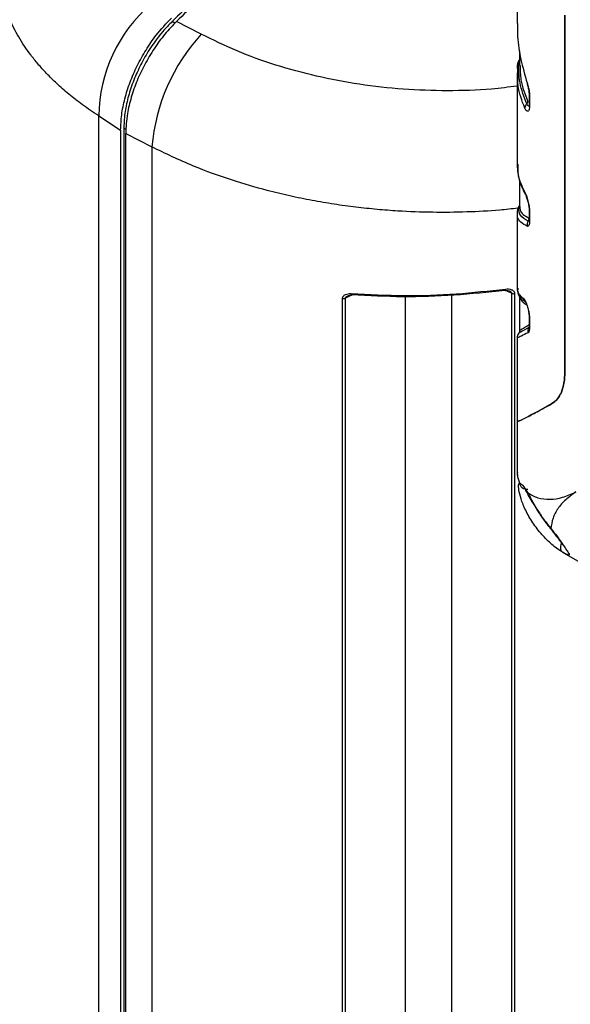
# Model space of a CAD drawing. Header units: inches. Extents: x 0.4 to 16.8, y 0 to 10.8.
# Tile 85 of 102: x 14.328 to 14.58, y 8.104 to 8.554. Entities that reach past the tile are written whole.
import ezdxf

# ---------------------------------------------------------------- set-up
doc = ezdxf.new("R2010")
doc.units = ezdxf.units.IN
doc.header["$MEASUREMENT"] = 0

msp = doc.modelspace()

# ---------------------------------------------------------------- linework, layer by layer
at = {"color": 7, "linetype": 'Continuous'}
for p, q in [((14.55524472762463, 8.586982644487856), (14.55524472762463, 8.552750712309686)), ((14.57709300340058, 8.39343981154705), (14.57709300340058, 8.556582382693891)), ((14.57709300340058, 8.556582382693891), (14.57709300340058, 8.39343981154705)), ((14.39880619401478, 8.552889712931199), (14.39756735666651, 8.553679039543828)), ((14.41084025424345, 8.547903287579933), (14.39955099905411, 8.553707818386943)), ((14.55640467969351, 8.540300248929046), (14.55640467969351, 8.533588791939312)), ((14.55553247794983, 8.530195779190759), (14.55541964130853, 8.533801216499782)), ((14.55568828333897, 8.535177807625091), (14.55548208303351, 8.534296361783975)), ((14.55568507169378, 8.535187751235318), (14.55567709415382, 8.535149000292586)), ((14.55640467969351, 8.536295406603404), (14.55636672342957, 8.536253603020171)), ((14.55524472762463, 8.530192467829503), (14.55524472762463, 8.488493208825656)), ((14.56073650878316, 8.520096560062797), (14.56073650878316, 8.51570904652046)), ((14.56093463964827, 8.519456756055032), (14.56093463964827, 8.515069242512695)), ((14.36397406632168, 8.510514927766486), (14.37398579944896, 8.503996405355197)), ((14.36397406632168, 7.915486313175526), (14.36397406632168, 8.510514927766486)), ((14.37398579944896, 8.503996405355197), (14.37398579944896, 7.908598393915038)), ((14.37543579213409, 8.504851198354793), (14.37543579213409, 7.909435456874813)), ((14.37543579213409, 8.504851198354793), (14.37647652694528, 8.504347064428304)), ((14.37630570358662, 8.50244037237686), (14.38823722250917, 8.496340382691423)), ((14.37630570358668, 7.907259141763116), (14.37630570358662, 8.50244037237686)), ((14.38823722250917, 8.496340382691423), (14.38823722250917, 7.901479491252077)), ((14.55640467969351, 8.48088287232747), (14.55640467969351, 8.469089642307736)), ((14.55524472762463, 8.465934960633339), (14.55524472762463, 8.431703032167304)), ((14.55547171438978, 8.467857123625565), (14.55524492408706, 8.465902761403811)), ((14.5554041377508, 8.466106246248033), (14.55536063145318, 8.467101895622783)), ((14.55541157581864, 8.465936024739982), (14.5554041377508, 8.466106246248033)), ((14.55569559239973, 8.468530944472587), (14.55569335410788, 8.468509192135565)), ((14.56073650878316, 8.467508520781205), (14.56073650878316, 8.463121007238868)), ((14.56093463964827, 8.46686871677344), (14.56093463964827, 8.462481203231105)), ((14.56061464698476, 8.46239244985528), (14.56036846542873, 8.462395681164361)), ((14.54980734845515, 8.430715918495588), (14.54939493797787, 8.430892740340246)), ((14.55273358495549, 8.429461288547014), (14.54989881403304, 8.430676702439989)), ((14.55273358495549, 8.429461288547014), (14.55273358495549, 7.913908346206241)), ((14.47542452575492, 7.914449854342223), (14.47542452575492, 8.427025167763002)), ((14.47953288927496, 8.428561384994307), (14.47680684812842, 8.427227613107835)), ((14.47680684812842, 7.914652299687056), (14.47680684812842, 8.427227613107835)), ((14.48005165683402, 8.42881520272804), (14.47965135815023, 8.428619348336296)), ((14.50422580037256, 7.932185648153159), (14.50422580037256, 8.428023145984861)), ((14.52531463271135, 8.428655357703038), (14.52531463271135, 7.932103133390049)), ((14.55411590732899, 8.42925884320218), (14.55411590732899, 7.913705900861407)), ((14.55640467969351, 8.428059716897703), (14.55640467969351, 8.412492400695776)), ((14.55676889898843, 8.428257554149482), (14.55669700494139, 8.428721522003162)), ((14.55774101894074, 8.426204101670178), (14.55770228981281, 8.426285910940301)), ((14.5578682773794, 8.426448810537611), (14.55918676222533, 8.425181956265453)), ((14.55918676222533, 8.425181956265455), (14.55937909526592, 8.424999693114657)), ((14.56073650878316, 8.418296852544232), (14.56073650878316, 8.414474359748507)), ((14.56093463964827, 8.417657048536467), (14.56093463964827, 8.413834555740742)), ((14.55524472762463, 8.409235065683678), (14.55524472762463, 8.37105829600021)), ((14.55541477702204, 8.409236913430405), (14.55533725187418, 8.409272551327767)), ((14.55524472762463, 8.371137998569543), (14.55524472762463, 8.347514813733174)), ((14.5552447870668, 8.347588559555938), (14.55546393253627, 8.34588740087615)), ((14.57647007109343, 8.310832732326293), (14.59707961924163, 8.298935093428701))]:
    msp.add_line(p, q, dxfattribs=at)
at = {"color": 7, "linetype": 'Continuous', "flags": 128}
for points in [[(14.55569609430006, 8.468532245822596), (14.5556869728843, 8.468508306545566), (14.55560377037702, 8.468252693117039)], [(14.54988076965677, 8.430674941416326), (14.54986514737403, 8.430669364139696), (14.54982121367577, 8.430697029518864), (14.54977129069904, 8.430782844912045), (14.54971719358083, 8.430923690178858)], [(14.56063894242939, 8.413757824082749), (14.56072820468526, 8.413918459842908), (14.56073480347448, 8.413931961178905)]]:
    msp.add_lwpolyline(points, dxfattribs=at)
at = {"color": 7, "linetype": 'Continuous'}
for centre, radius, start, end in [((14.43271623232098, 8.509555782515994), 0.06874885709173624, 130.9794047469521, 179.2006150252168), ((14.47634726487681, 8.48845217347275), 0.0884624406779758, 137.7745778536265, 174.8841316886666), ((14.55732799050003, 8.533812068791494), 0.001908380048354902, 165.2912723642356, 180.3258228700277), ((14.55755509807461, 8.533728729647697), 0.002149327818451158, 133.0090756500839, 164.6796241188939), ((14.55850396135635, 8.534067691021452), 0.003026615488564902, 158.4590931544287, 175.2731844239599), ((14.55847752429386, 8.534143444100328), 0.00298103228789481, 134.0546809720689, 165.2022308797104), ((14.55852574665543, 8.534056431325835), 0.003051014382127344, 134.0432028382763, 158.4126246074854), ((14.55509788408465, 8.536322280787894), 0.001423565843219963, 314.1251857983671, 335.7167946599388), ((14.5550921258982, 8.536336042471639), 0.001429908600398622, 314.2498697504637, 335.9391350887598), ((14.56043102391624, 8.525354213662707), 0.0006410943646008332, 160.9497645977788, 203.9601021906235), ((14.56190770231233, 8.520107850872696), 0.001170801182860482, 178.618060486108, 213.7872365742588), ((14.5614903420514, 8.51389317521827), 0.002755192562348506, 131.8759014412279, 175.5891417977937), ((14.55848432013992, 8.517213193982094), 0.001723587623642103, 312.6100386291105, 355.8850972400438), ((14.56191302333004, 8.515722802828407), 0.001176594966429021, 180.6698960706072, 213.7429240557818), ((14.561025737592, 8.475637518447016), 0.002282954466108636, 181.2307826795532, 208.600423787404), ((14.5583750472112, 8.467043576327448), 0.003014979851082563, 139.5344933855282, 178.8916483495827), ((14.55854792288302, 8.467359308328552), 0.00307734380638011, 133.8183985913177, 164.5925860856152), ((14.55850222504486, 8.467459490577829), 0.003005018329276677, 134.6776352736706, 164.447514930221), ((14.55850640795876, 8.467445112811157), 0.003013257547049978, 134.5178345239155, 158.8516908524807), ((14.5546377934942, 8.470127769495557), 0.001867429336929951, 319.7415444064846, 341.1131369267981), ((14.55473551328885, 8.470170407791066), 0.001783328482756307, 318.9927417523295, 340.4892015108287), ((14.56191302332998, 8.467522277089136), 0.001176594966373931, 180.6698960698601, 213.7429240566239), ((14.56311899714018, 8.460522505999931), 0.003327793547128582, 145.7442392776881, 188.1775568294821), ((14.55868438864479, 8.46355264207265), 0.002043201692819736, 325.5109311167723, 7.776641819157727), ((14.56191302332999, 8.463134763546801), 0.001176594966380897, 180.6698960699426, 213.7429240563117), ((14.54879205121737, 8.431131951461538), 0.001180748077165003, 337.2288550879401, 11.36464547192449), ((14.55378314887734, 8.431807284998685), 0.002570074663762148, 245.8969679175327, 277.439211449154), ((14.47575728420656, 8.42957360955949), 0.002570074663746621, 262.5607885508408, 294.1030320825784), ((14.48014905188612, 8.429088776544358), 0.0007801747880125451, 166.7664422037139, 222.4318446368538), ((14.47940505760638, 8.428859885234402), 0.0003417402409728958, 299.4771895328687, 354.3546603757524), ((14.56113755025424, 8.427574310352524), 0.003086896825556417, 186.3354125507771, 230.8052982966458), ((14.56190817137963, 8.418308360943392), 0.001171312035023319, 178.806717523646, 213.7833226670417), ((14.56334028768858, 8.412111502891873), 0.003163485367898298, 148.6399928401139, 192.99101429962), ((14.56191302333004, 8.414488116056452), 0.001176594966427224, 180.6698960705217, 213.7429240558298)]:
    msp.add_arc(centre, radius, start, end, dxfattribs=at)
for points, knots in [([(14.47382086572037, 8.618034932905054), (14.47073018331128, 8.615812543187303), (14.46454882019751, 8.611367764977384), (14.452240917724, 8.602030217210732), (14.43635840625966, 8.589237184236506), (14.41703848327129, 8.572434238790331), (14.40405773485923, 8.559930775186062), (14.39756735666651, 8.553679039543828)], [0, 0, 0, 0, 0.119120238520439, 0.2382404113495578, 0.4765453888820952, 0.7382725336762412, 1, 1, 1, 1]), ([(14.47614076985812, 8.618293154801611), (14.4696829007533, 8.613592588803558), (14.45674690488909, 8.604176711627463), (14.43749601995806, 8.588520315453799), (14.41835656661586, 8.571827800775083), (14.40582622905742, 8.559754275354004), (14.3995509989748, 8.553707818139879)], [0, 0, 0, 0, 0.2480201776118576, 0.4968183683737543, 0.7480051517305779, 1, 1, 1, 1]), ([(14.36397406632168, 8.510514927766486), (14.36148238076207, 8.51217563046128), (14.35665481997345, 8.515393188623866), (14.35030791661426, 8.520357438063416), (14.34482580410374, 8.525157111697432), (14.34016759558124, 8.52976357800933), (14.33623840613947, 8.534129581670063), (14.33181359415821, 8.539648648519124), (14.32727567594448, 8.546428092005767), (14.32313988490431, 8.554553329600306), (14.32030122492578, 8.5624979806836), (14.31829537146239, 8.570952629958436), (14.31814273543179, 8.576792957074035), (14.31805797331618, 8.580036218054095)], [0, 0, 0, 0, 0.08635683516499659, 0.1673135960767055, 0.2428700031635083, 0.3130257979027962, 0.3777807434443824, 0.4371346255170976, 0.5532235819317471, 0.6645453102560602, 0.7710996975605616, 0.8728866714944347, 1, 1, 1, 1]), ([(14.37398579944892, 8.503996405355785), (14.37408292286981, 8.50630283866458), (14.37427716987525, 8.510915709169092), (14.37579323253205, 8.518354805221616), (14.37818939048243, 8.525914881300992), (14.38145026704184, 8.533441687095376), (14.38550210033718, 8.540678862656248), (14.39066818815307, 8.548250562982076), (14.39484508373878, 8.552710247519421), (14.39721972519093, 8.555245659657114)], [0, 0, 0, 0, 0.1365657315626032, 0.2731316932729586, 0.4097033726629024, 0.5462765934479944, 0.6830378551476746, 0.8198012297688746, 1, 1, 1, 1]), ([(14.39756735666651, 8.553679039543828), (14.39611933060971, 8.55217151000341), (14.39175290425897, 8.547625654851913), (14.38635491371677, 8.53993907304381), (14.38180101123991, 8.531335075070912), (14.37884010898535, 8.524102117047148), (14.37676170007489, 8.516885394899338), (14.37561484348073, 8.510391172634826), (14.37548990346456, 8.506525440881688), (14.37543579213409, 8.504851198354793)], [0, 0, 0, 0, 0.114805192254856, 0.3461874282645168, 0.4836443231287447, 0.6211012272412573, 0.7581852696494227, 0.8952704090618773, 0.9999999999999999, 0.9999999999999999, 0.9999999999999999, 0.9999999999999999]), ([(14.3995509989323, 8.55370781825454), (14.39773129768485, 8.5517966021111), (14.39409192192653, 8.547974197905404), (14.38919866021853, 8.541286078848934), (14.38492160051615, 8.53411658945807), (14.38138239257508, 8.526609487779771), (14.37873056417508, 8.519005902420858), (14.37673636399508, 8.510752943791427), (14.37646063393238, 8.505430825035), (14.37630570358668, 8.502440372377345)], [0, 0, 0, 0, 0.1375810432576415, 0.2751600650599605, 0.4126535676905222, 0.5501449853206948, 0.6871907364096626, 0.824235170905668, 1, 1, 1, 1]), ([(14.55541158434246, 8.552751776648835), (14.55539559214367, 8.550762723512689), (14.55535218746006, 8.545364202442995), (14.55675163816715, 8.536221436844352), (14.55879324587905, 8.529141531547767), (14.55982504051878, 8.525563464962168)], [0, 0, 0, 0, 0.2239368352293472, 0.6077905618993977, 1, 1, 1, 1]), ([(14.55524472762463, 8.524130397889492), (14.55137371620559, 8.523636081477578), (14.54092644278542, 8.522301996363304), (14.52342202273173, 8.521802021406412), (14.50314843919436, 8.52248666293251), (14.48306397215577, 8.524737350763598), (14.46348905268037, 8.528428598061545), (14.44472751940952, 8.533555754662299), (14.42691411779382, 8.53994394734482), (14.41620634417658, 8.54524614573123), (14.41084025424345, 8.547903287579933)], [0, 0, 0, 0, 0.07779473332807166, 0.2099562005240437, 0.3410201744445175, 0.4725634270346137, 0.6044936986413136, 0.7354861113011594, 0.8674416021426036, 1, 1, 1, 1]), ([(14.55965119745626, 8.51594467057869), (14.55841293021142, 8.519159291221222), (14.55594142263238, 8.52557548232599), (14.55603988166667, 8.532063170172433), (14.55608901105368, 8.535300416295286)], [0, 0, 0, 0, 0.5010169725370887, 1, 1, 1, 1]), ([(14.55608901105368, 8.535300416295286), (14.55608917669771, 8.53530254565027), (14.55608947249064, 8.535306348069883), (14.55608976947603, 8.535310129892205), (14.5560899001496, 8.535311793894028)], [0, 0, 0, 0, 0.5600000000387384, 1, 1, 1, 1]), ([(14.5566500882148, 8.53359373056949), (14.55665555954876, 8.531375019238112), (14.55666918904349, 8.525848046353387), (14.55888009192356, 8.520369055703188), (14.5602034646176, 8.517089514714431)], [0, 0, 0, 0, 0.4014333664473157, 1, 1, 1, 1]), ([(14.55874330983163, 8.514105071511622), (14.55744960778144, 8.51747977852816), (14.55540622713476, 8.522810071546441), (14.55549859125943, 8.528213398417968), (14.55553247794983, 8.530195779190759)], [0, 0, 0, 0, 0.6331184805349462, 0.9999999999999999, 0.9999999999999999, 0.9999999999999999, 0.9999999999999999]), ([(14.55982504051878, 8.525563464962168), (14.55997426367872, 8.525077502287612), (14.5602721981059, 8.524107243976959), (14.56063169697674, 8.522493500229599), (14.56088512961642, 8.520874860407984), (14.56091813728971, 8.519929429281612), (14.56093463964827, 8.519456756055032)], [0, 0, 0, 0, 0.2500396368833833, 0.4992215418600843, 0.7496331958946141, 1, 1, 1, 1]), ([(14.55984270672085, 8.525099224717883), (14.55998097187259, 8.52463501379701), (14.56020006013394, 8.523899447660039), (14.56045850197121, 8.522720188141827), (14.5606156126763, 8.521788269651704), (14.56071726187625, 8.520881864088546), (14.5607301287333, 8.520395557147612), (14.56073710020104, 8.520132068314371)], [0, 0, 0, 0, 0.2901306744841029, 0.4597270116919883, 0.6701221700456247, 0.821266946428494, 1, 1, 1, 1]), ([(14.56093463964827, 8.515069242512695), (14.56092475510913, 8.51473263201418), (14.56090492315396, 8.514057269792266), (14.56074375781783, 8.513314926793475), (14.56050618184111, 8.51280105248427), (14.56009938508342, 8.512488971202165), (14.55947584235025, 8.512709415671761), (14.55898754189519, 8.513639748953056), (14.55874330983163, 8.514105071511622)], [0, 0, 0, 0, 0.1249627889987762, 0.2507204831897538, 0.3748021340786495, 0.5009368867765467, 0.7503848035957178, 1, 1, 1, 1]), ([(14.56080473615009, 8.515202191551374), (14.56077562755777, 8.51514634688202), (14.56069517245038, 8.514991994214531), (14.56045719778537, 8.514912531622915), (14.56008728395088, 8.515108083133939), (14.55979482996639, 8.51566912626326), (14.55965119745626, 8.51594467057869)], [0, 0, 0, 0, 0.1071606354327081, 0.2961881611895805, 0.6543378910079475, 0.9999999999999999, 0.9999999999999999, 0.9999999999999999, 0.9999999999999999]), ([(14.55556628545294, 8.468305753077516), (14.55281869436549, 8.467999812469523), (14.54511325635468, 8.467141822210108), (14.53210157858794, 8.466480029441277), (14.51653942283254, 8.466296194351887), (14.50285519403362, 8.466817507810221), (14.4911524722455, 8.467710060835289), (14.48143556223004, 8.468740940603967), (14.47150853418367, 8.470102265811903), (14.46140603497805, 8.471817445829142), (14.45116885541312, 8.473909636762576), (14.43890964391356, 8.476862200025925), (14.42402558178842, 8.481221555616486), (14.40610026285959, 8.487670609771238), (14.39446306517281, 8.493318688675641), (14.38823722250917, 8.496340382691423)], [0, 0, 0, 0, 0.04724597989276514, 0.1324982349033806, 0.219736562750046, 0.3089612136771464, 0.3622654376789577, 0.4172507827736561, 0.473917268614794, 0.5322649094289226, 0.5922937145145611, 0.654003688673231, 0.751971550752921, 0.8673060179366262, 1, 1, 1, 1]), ([(14.55524430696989, 8.488543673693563), (14.55528668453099, 8.487504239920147), (14.5553663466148, 8.48555029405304), (14.55584247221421, 8.482708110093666), (14.55678200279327, 8.47903411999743), (14.55818304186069, 8.476224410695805), (14.55901273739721, 8.474560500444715)], [0, 0, 0, 0, 0.1914103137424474, 0.3598164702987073, 0.6208832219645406, 1, 1, 1, 1]), ([(14.55553247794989, 8.488496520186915), (14.5554985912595, 8.48687956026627), (14.55540622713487, 8.482472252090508), (14.55744960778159, 8.478257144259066), (14.55874330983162, 8.475588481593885)], [0, 0, 0, 0, 0.3668815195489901, 0.9999999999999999, 0.9999999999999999, 0.9999999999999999, 0.9999999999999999]), ([(14.55874330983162, 8.475588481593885), (14.55898754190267, 8.475092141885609), (14.55947584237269, 8.474099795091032), (14.56009936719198, 8.472159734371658), (14.56050616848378, 8.470500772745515), (14.56074374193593, 8.469223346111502), (14.5609049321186, 8.467973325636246), (14.56092475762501, 8.46723615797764), (14.56093463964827, 8.46686871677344)], [0, 0, 0, 0, 0.2496150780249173, 0.4990628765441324, 0.6251797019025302, 0.7492791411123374, 0.8750281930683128, 0.9999999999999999, 0.9999999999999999, 0.9999999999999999, 0.9999999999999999]), ([(14.55901324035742, 8.474559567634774), (14.55921296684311, 8.474151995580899), (14.55960931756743, 8.473343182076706), (14.56010318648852, 8.471756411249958), (14.56041628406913, 8.470415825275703), (14.56059594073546, 8.469403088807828), (14.56071408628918, 8.468416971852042), (14.56072943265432, 8.467834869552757), (14.5607371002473, 8.467544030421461)], [0, 0, 0, 0, 0.2568407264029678, 0.5096920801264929, 0.633844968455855, 0.7568067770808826, 0.8784919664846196, 1, 1, 1, 1]), ([(14.55982504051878, 8.460049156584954), (14.55879321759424, 8.460632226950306), (14.55675158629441, 8.461785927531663), (14.55535217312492, 8.463800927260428), (14.55539558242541, 8.465361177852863), (14.55541157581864, 8.465936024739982)], [0, 0, 0, 0, 0.3922214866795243, 0.7760746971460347, 1, 1, 1, 1]), ([(14.55606289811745, 8.468920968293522), (14.55606562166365, 8.46893499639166), (14.55607048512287, 8.468960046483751), (14.55607796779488, 8.468987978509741), (14.55608126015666, 8.469000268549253)], [0, 0, 0, 0, 0.5600018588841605, 1, 1, 1, 1]), ([(14.56036846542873, 8.462395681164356), (14.55893908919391, 8.46320047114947), (14.55607732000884, 8.464811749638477), (14.55606770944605, 8.467550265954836), (14.5560628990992, 8.46892096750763)], [0, 0, 0, 0, 0.4994729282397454, 0.9999999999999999, 0.9999999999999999, 0.9999999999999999, 0.9999999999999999]), ([(14.5565571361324, 8.46909074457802), (14.55654546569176, 8.468563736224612), (14.55651432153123, 8.467157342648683), (14.55783237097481, 8.465357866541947), (14.55974253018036, 8.464342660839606), (14.56070879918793, 8.46382911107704)], [0, 0, 0, 0, 0.2284756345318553, 0.6097183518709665, 1, 1, 1, 1]), ([(14.56093463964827, 8.462481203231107), (14.56091829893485, 8.462061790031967), (14.56088552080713, 8.461220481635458), (14.56063306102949, 8.460404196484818), (14.56027334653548, 8.459958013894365), (14.55997479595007, 8.460018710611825), (14.55982504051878, 8.460049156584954)], [0, 0, 0, 0, 0.2491241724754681, 0.4997226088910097, 0.7490567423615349, 1, 1, 1, 1]), ([(14.56073710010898, 8.46315651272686), (14.56073421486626, 8.462982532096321), (14.56072853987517, 8.462640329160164), (14.56069069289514, 8.462404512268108), (14.5607011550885, 8.462413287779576), (14.56070483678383, 8.462416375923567)], [0, 0, 0, 0, 0.4012979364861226, 0.7893139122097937, 1, 1, 1, 1]), ([(14.47938959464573, 8.429267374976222), (14.4875062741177, 8.428869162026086), (14.5034252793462, 8.428088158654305), (14.5271722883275, 8.428860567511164), (14.54246193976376, 8.430541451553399), (14.54994964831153, 8.4313646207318)], [0, 0, 0, 0, 0.3467617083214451, 0.6800935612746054, 1, 1, 1, 1]), ([(14.47974514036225, 8.428826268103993), (14.48747943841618, 8.428443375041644), (14.50295288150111, 8.427677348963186), (14.52650239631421, 8.428383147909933), (14.54198147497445, 8.430077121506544), (14.54971719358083, 8.430923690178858)], [0, 0, 0, 0, 0.333303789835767, 0.66681645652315, 1, 1, 1, 1]), ([(14.54988275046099, 8.430676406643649), (14.55022460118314, 8.430704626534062), (14.55086549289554, 8.430757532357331), (14.55146136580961, 8.430578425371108), (14.55173940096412, 8.430494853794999)], [0, 0, 0, 0, 0.5333985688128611, 1, 1, 1, 1]), ([(14.54994964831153, 8.4313646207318), (14.5504305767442, 8.431398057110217), (14.55139281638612, 8.431464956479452), (14.552527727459, 8.431189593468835), (14.55328740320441, 8.430782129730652), (14.55374231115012, 8.430361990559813), (14.55405742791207, 8.42985221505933), (14.55409654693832, 8.429455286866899), (14.55411590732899, 8.42925884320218)], [0, 0, 0, 0, 0.2491398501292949, 0.4984779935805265, 0.6271246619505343, 0.749259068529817, 0.8759058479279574, 0.9999999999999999, 0.9999999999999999, 0.9999999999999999, 0.9999999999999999]), ([(14.55163080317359, 8.430525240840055), (14.55188355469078, 8.430416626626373), (14.55228967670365, 8.43024210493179), (14.55261927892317, 8.42988438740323), (14.55272638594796, 8.429637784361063), (14.55273120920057, 8.429519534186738), (14.55273358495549, 8.429461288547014)], [0, 0, 0, 0, 0.4665588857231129, 0.7496684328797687, 0.8766959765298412, 1, 1, 1, 1]), ([(14.55524420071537, 8.431616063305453), (14.55534106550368, 8.430681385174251), (14.55555949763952, 8.428573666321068), (14.55700000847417, 8.427016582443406), (14.55780171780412, 8.426149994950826)], [0, 0, 0, 0, 0.4434548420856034, 1, 1, 1, 1]), ([(14.55553586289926, 8.431704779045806), (14.55548714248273, 8.431043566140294), (14.55535191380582, 8.429208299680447), (14.55700926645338, 8.42800405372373), (14.55806950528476, 8.427233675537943)], [0, 0, 0, 0, 0.3602816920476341, 1, 1, 1, 1]), ([(14.47542452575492, 8.427025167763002), (14.47544284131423, 8.427215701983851), (14.47547998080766, 8.427602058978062), (14.4757742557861, 8.428104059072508), (14.47619934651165, 8.4285279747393), (14.47691224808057, 8.428955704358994), (14.47798597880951, 8.4292860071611), (14.47892117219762, 8.429273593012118), (14.47938959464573, 8.429267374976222)], [0, 0, 0, 0, 0.1233634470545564, 0.2501510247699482, 0.3723171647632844, 0.5008895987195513, 0.7500040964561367, 0.9999999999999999, 0.9999999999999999, 0.9999999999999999, 0.9999999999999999]), ([(14.47680684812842, 8.427227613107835), (14.47681197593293, 8.427284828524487), (14.47682249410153, 8.427402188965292), (14.47693340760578, 8.42764736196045), (14.47723064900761, 8.427990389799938), (14.47759365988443, 8.428172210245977), (14.47780949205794, 8.42828031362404)], [0, 0, 0, 0, 0.1264216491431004, 0.2593164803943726, 0.5596183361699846, 1, 1, 1, 1]), ([(14.47779293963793, 8.4282949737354), (14.47805987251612, 8.428392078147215), (14.47862480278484, 8.42859758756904), (14.47924424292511, 8.428574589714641), (14.47957099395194, 8.428562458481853)], [0, 0, 0, 0, 0.472505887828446, 1, 1, 1, 1]), ([(14.55986077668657, 8.423948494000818), (14.55861146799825, 8.42468928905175), (14.55706533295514, 8.425606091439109), (14.55693139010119, 8.427089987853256), (14.55690567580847, 8.427374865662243)], [0, 0, 0, 0, 0.8080204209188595, 1, 1, 1, 1]), ([(14.55806950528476, 8.427233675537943), (14.55819612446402, 8.427123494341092), (14.55844865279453, 8.426903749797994), (14.55889407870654, 8.426130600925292), (14.55936295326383, 8.425086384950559), (14.55983496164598, 8.42378272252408), (14.56027353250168, 8.422285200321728), (14.56063419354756, 8.420686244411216), (14.56088480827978, 8.419069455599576), (14.56091801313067, 8.418128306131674), (14.56093463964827, 8.417657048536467)], [0, 0, 0, 0, 0.1255056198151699, 0.2503074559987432, 0.375092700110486, 0.5001626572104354, 0.6250538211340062, 0.7501361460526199, 0.8748867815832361, 1, 1, 1, 1]), ([(14.56041029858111, 8.42160012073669), (14.56042108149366, 8.421545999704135), (14.56049565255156, 8.42117171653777), (14.56060426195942, 8.420404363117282), (14.56071711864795, 8.419337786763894), (14.56073037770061, 8.418670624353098), (14.56073710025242, 8.418332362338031)], [0, 0, 0, 0, 0.05237420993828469, 0.3622027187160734, 0.6766265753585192, 1, 1, 1, 1]), ([(14.55640477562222, 8.412401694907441), (14.55638461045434, 8.412175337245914), (14.55634431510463, 8.411723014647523), (14.55609079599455, 8.411348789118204), (14.55596414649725, 8.411161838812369)], [0, 0, 0, 0, 0.5004341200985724, 1, 1, 1, 1]), ([(14.56063894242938, 8.413757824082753), (14.55915333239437, 8.412923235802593), (14.55617969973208, 8.411252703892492), (14.55609498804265, 8.411231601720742), (14.55605259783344, 8.411221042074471)], [0, 0, 0, 0, 0.4995943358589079, 1, 1, 1, 1]), ([(14.55656517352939, 8.412493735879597), (14.55655627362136, 8.412507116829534), (14.55653269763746, 8.412542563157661), (14.55794609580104, 8.413427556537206), (14.55989699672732, 8.41459677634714), (14.56088492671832, 8.41518886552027)], [0, 0, 0, 0, 0.2303739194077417, 0.610263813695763, 1, 1, 1, 1]), ([(14.56093463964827, 8.413834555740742), (14.56092575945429, 8.413514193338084), (14.56090794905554, 8.412871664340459), (14.56076189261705, 8.412152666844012), (14.56054842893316, 8.411621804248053), (14.56035514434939, 8.411474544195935), (14.56025777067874, 8.411400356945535)], [0, 0, 0, 0, 0.2494708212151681, 0.5003465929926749, 0.7482826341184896, 1, 1, 1, 1]), ([(14.56073710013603, 8.414509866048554), (14.56073199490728, 8.414272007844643), (14.56072380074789, 8.413890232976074), (14.56065454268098, 8.413538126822), (14.56064198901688, 8.413522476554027), (14.56063859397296, 8.413518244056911)], [0, 0, 0, 0, 0.5466447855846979, 0.8773934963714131, 1, 1, 1, 1]), ([(14.55598398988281, 8.411185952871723), (14.55576962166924, 8.410874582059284), (14.55534448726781, 8.410257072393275), (14.55527784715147, 8.40951075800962), (14.55524480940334, 8.409140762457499)], [0, 0, 0, 0, 0.5042363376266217, 1, 1, 1, 1]), ([(14.56025777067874, 8.411400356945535), (14.55916398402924, 8.410850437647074), (14.55700377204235, 8.409764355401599), (14.55540752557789, 8.409057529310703), (14.55541274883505, 8.409186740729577), (14.55541477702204, 8.409236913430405)], [0, 0, 0, 0, 0.3855210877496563, 0.7613982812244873, 1, 1, 1, 1]), ([(14.57709300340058, 8.39343981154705), (14.57701339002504, 8.391738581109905), (14.57685393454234, 8.38833123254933), (14.57558894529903, 8.384167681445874), (14.57370683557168, 8.380831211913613), (14.57202839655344, 8.37960836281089), (14.57118504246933, 8.37899392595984)], [0, 0, 0, 0, 0.2495312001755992, 0.4997793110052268, 0.7486574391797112, 1, 1, 1, 1]), ([(14.57118504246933, 8.37899392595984), (14.57202226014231, 8.379602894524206), (14.573699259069, 8.380822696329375), (14.5755800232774, 8.384146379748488), (14.57685155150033, 8.388315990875), (14.57701226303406, 8.391726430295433), (14.57709300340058, 8.39343981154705)], [0, 0, 0, 0, 0.2494588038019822, 0.4996814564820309, 0.7486434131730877, 1, 1, 1, 1]), ([(14.57118504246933, 8.37899392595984), (14.56822067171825, 8.377344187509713), (14.56236466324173, 8.374085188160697), (14.55753014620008, 8.371626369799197), (14.55529911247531, 8.370656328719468), (14.55544548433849, 8.370961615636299), (14.55549175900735, 8.371058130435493)], [0, 0, 0, 0, 0.3286571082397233, 0.6492503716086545, 0.8891124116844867, 0.9999999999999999, 0.9999999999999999, 0.9999999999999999, 0.9999999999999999]), ([(14.555629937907, 8.371142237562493), (14.55559836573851, 8.371015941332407), (14.5555103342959, 8.370663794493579), (14.55883505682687, 8.372270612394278), (14.56411300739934, 8.375049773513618), (14.56881689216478, 8.377673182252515), (14.57118504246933, 8.37899392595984)], [0, 0, 0, 0, 0.1742750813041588, 0.4859243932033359, 0.7411908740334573, 1, 1, 1, 1]), ([(14.55537172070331, 8.347513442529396), (14.55533490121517, 8.347149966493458), (14.55517792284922, 8.345600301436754), (14.55587056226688, 8.343957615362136), (14.55640074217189, 8.342700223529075)], [0, 0, 0, 0, 0.2345513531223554, 1, 1, 1, 1]), ([(14.55619207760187, 8.338630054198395), (14.5560310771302, 8.339739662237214), (14.55571023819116, 8.341950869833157), (14.55617120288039, 8.342450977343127), (14.55640085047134, 8.342700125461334)], [0, 0, 0, 0, 0.5018108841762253, 1, 1, 1, 1]), ([(14.55640074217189, 8.342700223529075), (14.5567989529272, 8.34253141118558), (14.55759807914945, 8.342192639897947), (14.55916587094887, 8.339660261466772), (14.55995242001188, 8.338389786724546)], [0, 0, 0, 0, 0.49830770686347, 1, 1, 1, 1]), ([(14.56020316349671, 8.339806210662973), (14.56012660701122, 8.339780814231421), (14.55965721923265, 8.339625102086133), (14.55875084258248, 8.339795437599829), (14.55775221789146, 8.340267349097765), (14.55694977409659, 8.341058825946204), (14.55656211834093, 8.3418452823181), (14.55643073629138, 8.342442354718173), (14.55640885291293, 8.342631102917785), (14.55640085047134, 8.342700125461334)], [0, 0, 0, 0, 0.04511573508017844, 0.2766163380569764, 0.4860642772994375, 0.6604128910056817, 0.8942674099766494, 0.9613350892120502, 1, 1, 1, 1]), ([(14.55919776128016, 8.339583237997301), (14.55914274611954, 8.339577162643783), (14.55881530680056, 8.33954100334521), (14.55935834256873, 8.338987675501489), (14.55990786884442, 8.337991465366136), (14.56014732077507, 8.337557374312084)], [0, 0, 0, 0, 0.102293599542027, 0.6088312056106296, 1, 1, 1, 1]), ([(14.57623659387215, 8.310970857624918), (14.57495971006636, 8.311784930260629), (14.57239040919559, 8.313422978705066), (14.56764128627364, 8.317768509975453), (14.56325405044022, 8.323065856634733), (14.5597145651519, 8.328835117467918), (14.55724266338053, 8.334442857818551), (14.55654085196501, 8.337239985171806), (14.55619207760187, 8.338630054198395)], [0, 0, 0, 0, 0.1651853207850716, 0.3323801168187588, 0.5008843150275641, 0.669055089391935, 0.8355325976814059, 0.9999999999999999, 0.9999999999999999, 0.9999999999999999, 0.9999999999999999]), ([(14.55995242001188, 8.338389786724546), (14.56146305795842, 8.33746195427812), (14.56435819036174, 8.335683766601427), (14.57007341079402, 8.334997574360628), (14.57603050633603, 8.33584560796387), (14.58010266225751, 8.33769624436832), (14.58215092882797, 8.338627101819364)], [0, 0, 0, 0, 0.2739737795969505, 0.5250698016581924, 0.7611133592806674, 0.9999999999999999, 0.9999999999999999, 0.9999999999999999, 0.9999999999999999]), ([(14.55995264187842, 8.338389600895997), (14.56055032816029, 8.337306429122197), (14.56176334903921, 8.335108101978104), (14.56423593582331, 8.330781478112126), (14.56733151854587, 8.326084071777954), (14.56959707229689, 8.323271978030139), (14.57072993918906, 8.321865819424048)], [0, 0, 0, 0, 0.2423157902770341, 0.491786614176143, 0.7458731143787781, 1, 1, 1, 1]), ([(14.5599526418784, 8.338389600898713), (14.55998203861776, 8.33805112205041), (14.56001644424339, 8.337654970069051), (14.56023429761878, 8.337349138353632), (14.56026601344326, 8.337304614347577)], [0, 0, 0, 0, 0.8544166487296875, 0.9999999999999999, 0.9999999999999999, 0.9999999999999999, 0.9999999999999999]), ([(14.56022412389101, 8.337347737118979), (14.56079378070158, 8.336362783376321), (14.56194699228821, 8.334368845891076), (14.56431137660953, 8.330363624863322), (14.56724916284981, 8.325954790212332), (14.56934517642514, 8.323309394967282), (14.57039497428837, 8.321984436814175)], [0, 0, 0, 0, 0.2434846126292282, 0.4929095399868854, 0.7460214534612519, 1, 1, 1, 1]), ([(14.58215092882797, 8.338627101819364), (14.58051171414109, 8.337470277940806), (14.57725368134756, 8.33517102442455), (14.57372832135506, 8.331057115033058), (14.57130460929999, 8.3264969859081), (14.57092589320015, 8.323441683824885), (14.57073048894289, 8.321865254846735)], [0, 0, 0, 0, 0.2421169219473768, 0.4812212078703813, 0.7323282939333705, 1, 1, 1, 1]), ([(14.57032672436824, 8.322067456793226), (14.57131743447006, 8.32081410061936), (14.57319454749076, 8.318439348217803), (14.57505062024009, 8.315933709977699), (14.57603377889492, 8.31456949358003), (14.57633996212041, 8.314283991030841), (14.57637505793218, 8.31425126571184)], [0, 0, 0, 0, 0.3600210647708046, 0.6821372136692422, 0.9635654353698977, 1, 1, 1, 1]), ([(14.57073048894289, 8.321865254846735), (14.57164108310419, 8.320708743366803), (14.57349634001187, 8.318352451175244), (14.57634961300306, 8.314373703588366), (14.57875779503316, 8.310814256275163), (14.57929592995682, 8.309518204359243), (14.5783419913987, 8.309787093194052), (14.57693924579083, 8.310575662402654), (14.57623678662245, 8.310970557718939)], [0, 0, 0, 0, 0.1229400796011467, 0.2504797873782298, 0.4997938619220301, 0.748728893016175, 0.8741698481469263, 1, 1, 1, 1]), ([(14.57561805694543, 8.315191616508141), (14.57554842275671, 8.31508998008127), (14.57528068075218, 8.314699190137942), (14.5750596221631, 8.313889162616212), (14.5750133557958, 8.312897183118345), (14.57525513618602, 8.312032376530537), (14.57567507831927, 8.311371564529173), (14.57605899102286, 8.311097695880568), (14.57623893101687, 8.310969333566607)], [0, 0, 0, 0, 0.07123445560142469, 0.2738949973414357, 0.4765582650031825, 0.6693581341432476, 0.8450280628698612, 1, 1, 1, 1])]:
    msp.add_open_spline(points, degree=3, knots=knots, dxfattribs=at)

doc.saveas('drawing.dxf')
